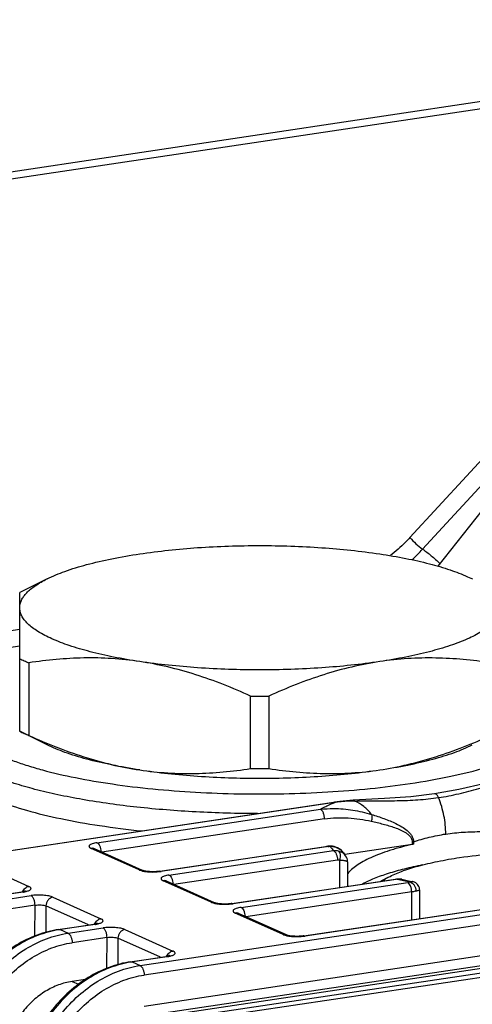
# Model space of a CAD drawing. Header units: millimetres. Extents: x 0 to 1189, y 0 to 841.
# Tile 14 of 27: x 424 to 452, y 328 to 389. Entities that reach past the tile are written whole.
import ezdxf

# ---------------------------------------------------------------- set-up
doc = ezdxf.new("R2010")
doc.units = ezdxf.units.MM
doc.header["$LTSCALE"] = 65.395
doc.layers.get('0').update_dxf_attribs({"linetype": 'CONTINUOUS'})

msp = doc.modelspace()

# ---------------------------------------------------------------- linework, layer by layer
at = {"color": 7, "linetype": 'CONTINUOUS'}
for p, q in [((340.442, 367.621), (486.823, 389.494)), ((340.442, 367.172), (487.573, 389.158)), ((456.689, 366.298), (448.276, 357.167)), ((449.065, 356.446), (457.477, 365.576)), ((455.881, 362.799), (450.018, 355.386)), ((451.878, 354.727), (452.175, 354.587)), ((425.6, 354.59), (423.887, 353.745)), ((423.887, 345.074), (423.887, 353.745)), ((411.609, 349.611), (423.887, 351.446)), ((411.894, 348.61), (423.887, 350.402)), ((424.459, 349.348), (424.459, 344.817)), ((438.315, 342.746), (438.316, 347.276)), ((439.459, 347.276), (439.459, 342.745)), ((425.599, 344.227), (423.887, 345.073)), ((417.337, 336.742), (443.564, 340.657)), ((443.638, 340.645), (417.411, 336.73)), ((428.717, 338.119), (442.686, 340.205)), ((442.936, 339.609), (429.018, 337.532)), ((448.418, 338.163), (448.418, 338.013)), ((448.497, 338.178), (448.497, 338.028)), ((431.351, 336.421), (428.351, 337.766)), ((428.556, 337.739), (428.553, 337.741)), ((431.556, 336.394), (428.556, 337.739)), ((431.66, 327.927), (496.612, 337.623)), ((432.643, 336.338), (443.061, 337.893)), ((443.135, 337.881), (432.717, 336.326)), ((433.217, 336.102), (443.494, 337.636)), ((448.418, 338.013), (444.2, 337.383)), ((496.862, 337.028), (431.91, 327.332)), ((432.16, 327.22), (497.112, 336.916)), ((443.744, 337.041), (433.518, 335.515)), ((443.884, 335.327), (443.885, 337.038)), ((444.215, 337.365), (444.215, 337.365)), ((444.384, 335.401), (444.385, 336.896)), ((421.461, 336.737), (424.461, 335.393)), ((432.66, 326.996), (497.612, 336.692)), ((433.41, 326.853), (498.362, 336.549)), ((435.851, 334.404), (432.851, 335.749)), ((433.056, 335.722), (433.053, 335.723)), ((436.056, 334.377), (433.056, 335.722)), ((437.143, 334.32), (447.42, 335.854)), ((447.494, 335.843), (437.217, 334.309)), ((437.717, 334.085), (448.135, 335.64)), ((446.93, 335.964), (446.457, 335.711)), ((447.766, 335.84), (447.732, 335.847)), ((447.732, 335.847), (447.74, 335.846)), ((447.766, 335.84), (447.766, 335.84)), ((421.837, 334.725), (424.021, 335.051)), ((424.095, 335.039), (421.911, 334.713)), ((448.385, 335.045), (438.018, 333.497)), ((448.384, 333.309), (448.385, 335.045)), ((448.884, 333.384), (448.885, 335.155)), ((422.411, 334.489), (424.595, 334.815)), ((425.961, 334.72), (428.961, 333.375)), ((431.411, 330.454), (457.638, 334.369)), ((441.643, 332.303), (455.612, 334.388)), ((455.686, 334.377), (441.717, 332.292)), ((424.845, 334.22), (422.661, 333.894)), ((424.829, 332.298), (424.845, 334.22)), ((425.528, 334.177), (425.515, 332.526)), ((428.189, 332.984), (425.528, 334.177)), ((457.888, 333.774), (431.661, 329.859)), ((440.351, 332.386), (437.351, 333.731)), ((437.556, 333.705), (437.553, 333.706)), ((440.556, 332.36), (437.556, 333.705)), ((426.337, 332.707), (428.521, 333.033)), ((428.595, 333.022), (426.411, 332.696)), ((426.411, 332.696), (426.911, 332.472)), ((426.911, 332.472), (429.095, 332.798)), ((430.461, 332.703), (433.461, 331.358)), ((429.345, 332.203), (427.161, 331.877)), ((429.329, 330.281), (429.345, 332.203)), ((430.028, 332.159), (430.015, 330.509)), ((432.689, 330.967), (430.028, 332.159)), ((430.837, 330.69), (433.021, 331.016)), ((433.095, 331.005), (430.911, 330.679)), ((430.911, 330.679), (431.411, 330.454)), ((427.983, 329.585), (427.16, 329.462)), ((427.16, 329.462), (427.554, 329.285))]:
    msp.add_line(p, q, dxfattribs=at)
for points in [[(454.909, 342.29), (452.975, 341.817), (451.325, 341.438), (449.813, 341.163)], [(449.813, 341.163), (448.336, 340.99), (446.68, 340.874), (444.719, 340.769)], [(444.719, 340.769), (444.306, 340.742), (443.899, 340.701), (443.564, 340.657)], [(444.168, 337.426), (444.119, 337.495), (444.036, 337.591), (443.947, 337.675), (443.853, 337.746), (443.754, 337.805), (443.652, 337.851), (443.549, 337.884), (443.444, 337.905), (443.339, 337.914), (443.276, 337.913)], [(444.385, 336.896), (444.382, 336.956), (444.368, 337.05), (444.343, 337.141), (444.305, 337.228), (444.257, 337.309), (444.215, 337.365)], [(432.643, 336.338), (432.611, 336.333), (432.529, 336.324), (432.441, 336.316), (432.35, 336.311), (432.257, 336.309), (432.164, 336.309), (432.074, 336.312), (431.989, 336.317), (431.91, 336.323), (431.837, 336.331), (431.772, 336.341), (431.715, 336.351), (431.666, 336.361), (431.625, 336.371), (431.593, 336.381), (431.57, 336.389), (431.557, 336.394), (431.556, 336.394)], [(448.885, 335.155), (448.885, 335.163), (448.878, 335.238), (448.862, 335.313), (448.834, 335.386), (448.797, 335.453), (448.75, 335.515), (448.695, 335.569), (448.633, 335.614), (448.563, 335.651), (448.489, 335.677), (448.454, 335.686)], [(424.257, 335.107), (424.259, 335.108), (424.257, 335.107), (424.246, 335.103), (424.226, 335.096), (424.195, 335.086), (424.155, 335.076), (424.106, 335.065), (424.047, 335.055), (424.021, 335.051)], [(437.143, 334.32), (437.111, 334.316), (437.029, 334.306), (436.941, 334.299), (436.85, 334.294), (436.757, 334.292), (436.664, 334.292), (436.574, 334.294), (436.489, 334.299), (436.41, 334.306), (436.337, 334.314), (436.272, 334.323), (436.215, 334.333), (436.166, 334.344), (436.125, 334.354), (436.093, 334.363), (436.07, 334.371), (436.057, 334.377), (436.056, 334.377)], [(428.757, 333.09), (428.759, 333.091), (428.757, 333.09), (428.746, 333.086), (428.726, 333.078), (428.695, 333.069), (428.655, 333.059), (428.606, 333.048), (428.547, 333.037), (428.521, 333.033)], [(441.643, 332.303), (441.611, 332.299), (441.529, 332.289), (441.441, 332.282), (441.35, 332.277), (441.257, 332.274), (441.164, 332.274), (441.074, 332.277), (440.989, 332.282), (440.91, 332.289), (440.837, 332.297), (440.772, 332.306), (440.715, 332.316), (440.666, 332.327), (440.625, 332.337), (440.593, 332.346), (440.57, 332.354), (440.557, 332.359), (440.556, 332.36)], [(433.257, 331.073), (433.259, 331.074), (433.257, 331.073), (433.246, 331.068), (433.226, 331.061), (433.195, 331.052), (433.155, 331.041), (433.106, 331.031), (433.047, 331.02), (433.021, 331.016)]]:
    msp.add_lwpolyline(points, dxfattribs=at)
for centre, radius, start, end in [((440.894, 363.969), 11.107, 312.52216, 317.36343), ((428.338, 358.789), 10.206, 244.1444, 245.86372), ((428.94, 360.139), 11.684, 245.88041, 247.45179), ((438.895, 412.941), 65.667, 269.49425, 270.49207), ((428.239, 354.046), 9.972, 244.1242, 245.88392), ((428.838, 355.374), 11.429, 245.86289, 247.46932), ((438.895, 408.41), 65.667, 269.49425, 270.49207), ((448.077, 329.613), 11.892, 111.91918, 112.23234), ((428.41, 337.417), 0.353, 65.73238, 70.1969), ((443.078, 337.777), 0.117, 96.73441, 98.4934), ((443.381, 336.066), 1.832, 92.56564, 93.24348), ((443.689, 336.925), 0.685, 39.91766, 42.82667), ((431.956, 338.108), 1.797, 256.81354, 257.95082), ((432.283, 339.277), 2.982, 276.33841, 277.00653), ((432.311, 339.054), 2.757, 276.99462, 278.47417), ((432.91, 335.4), 0.353, 65.73238, 70.1969), ((447.437, 335.739), 0.117, 96.1985, 98.49318), ((453.203, 359.446), 24.283, 256.40186, 258.27512), ((447.628, 335.266), 0.591, 79.05464, 79.83968), ((453.365, 359.206), 24.027, 256.52466, 258.20561), ((423.889, 336.682), 1.654, 283.16892, 283.81692), ((436.456, 336.091), 1.797, 256.81354, 257.95082), ((436.783, 337.26), 2.982, 276.33841, 277.00653), ((436.811, 337.036), 2.757, 276.99462, 278.47417), ((437.41, 333.383), 0.353, 65.73238, 70.1969), ((427.36, 326.334), 6.433, 98.49015, 99.11422), ((428.389, 334.664), 1.654, 283.16892, 283.81692), ((440.956, 334.074), 1.797, 256.81354, 257.95082), ((441.283, 335.242), 2.982, 276.33841, 277.00659), ((441.311, 335.019), 2.757, 276.99469, 278.47418), ((431.86, 324.316), 6.433, 98.49015, 99.11422), ((432.889, 332.647), 1.654, 283.16892, 283.81692)]:
    msp.add_arc(centre, radius, start, end, dxfattribs=at)
for points, knots in [([(448.276, 357.167), (448.181, 357.064), (447.796, 356.663), (447.378, 356.294), (447.05, 356.039)], [0, 0, 0, 0, 0.25233, 1, 1, 1, 1]), ([(448.276, 357.167), (448.392, 357.03), (448.644, 356.776), (448.919, 356.548), (449.065, 356.446)], [0, 0, 0, 0, 0.502431, 1, 1, 1, 1]), ([(431.388, 356.15), (432.587, 356.329), (435.084, 356.587), (438.888, 356.712), (442.691, 356.586), (445.188, 356.328), (446.388, 356.148)], [0, 0, 0, 0, 0.241819, 0.499996, 0.758175, 1, 1, 1, 1]), ([(425.6, 354.59), (425.96, 354.768), (426.772, 355.099), (428.123, 355.51), (429.686, 355.87), (430.801, 356.063), (431.388, 356.15)], [0, 0, 0, 0, 0.200388, 0.436106, 0.704061, 1, 1, 1, 1]), ([(446.388, 356.148), (446.933, 356.067), (447.975, 355.889), (449.445, 355.559), (450.736, 355.184), (451.522, 354.886), (451.878, 354.727)], [0, 0, 0, 0, 0.291168, 0.557199, 0.794416, 1, 1, 1, 1]), ([(449.065, 356.446), (449.249, 356.317), (449.621, 356.031), (449.974, 355.722), (450.153, 355.556)], [0, 0, 0, 0, 0.479127, 1, 1, 1, 1]), ([(423.888, 352.79), (423.888, 352.868), (423.907, 353.03), (423.992, 353.267), (424.132, 353.5), (424.325, 353.73), (424.57, 353.955), (424.987, 354.265), (425.344, 354.464), (425.6, 354.59)], [0, 0, 0, 0, 0.090498, 0.185404, 0.288504, 0.402673, 0.529898, 0.67146, 1, 1, 1, 1]), ([(425.897, 350.849), (425.599, 350.983), (425.181, 351.195), (424.691, 351.528), (424.403, 351.77), (424.176, 352.018), (424.011, 352.271), (423.91, 352.528), (423.888, 352.704), (423.888, 352.79)], [0, 0, 0, 0, 0.334402, 0.477575, 0.605367, 0.718981, 0.820412, 0.912694, 1, 1, 1, 1]), ([(453.888, 352.786), (453.888, 352.701), (453.865, 352.525), (453.764, 352.267), (453.599, 352.014), (453.372, 351.767), (453.084, 351.524), (452.594, 351.191), (451.828, 350.802), (450.736, 350.389), (449.445, 350.014), (447.975, 349.685), (446.933, 349.507), (446.388, 349.426)], [0, 0, 0, 0, 0.029695, 0.061082, 0.095578, 0.134218, 0.177681, 0.226374, 0.340106, 0.475767, 0.632304, 0.807857, 1, 1, 1, 1]), ([(431.388, 349.428), (430.842, 349.509), (429.8, 349.687), (428.33, 350.017), (427.039, 350.392), (426.253, 350.69), (425.897, 350.849)], [0, 0, 0, 0, 0.291168, 0.557199, 0.794416, 1, 1, 1, 1]), ([(431.388, 349.428), (430.806, 349.515), (429.642, 349.638), (427.323, 349.688), (425.594, 349.522), (424.459, 349.348)], [0, 0, 0, 0, 0.253649, 0.504512, 1, 1, 1, 1]), ([(446.388, 349.426), (445.188, 349.247), (442.691, 348.989), (438.888, 348.864), (435.084, 348.99), (432.587, 349.248), (431.388, 349.428)], [0, 0, 0, 0, 0.241819, 0.499996, 0.758175, 1, 1, 1, 1]), ([(438.316, 347.276), (437.198, 347.782), (435.492, 348.46), (433.154, 349.111), (431.976, 349.34), (431.388, 349.428)], [0, 0, 0, 0, 0.505845, 0.754525, 1, 1, 1, 1]), ([(446.388, 349.426), (445.799, 349.338), (444.621, 349.11), (442.283, 348.459), (440.577, 347.782), (439.459, 347.276)], [0, 0, 0, 0, 0.245474, 0.494154, 1, 1, 1, 1]), ([(453.316, 349.345), (452.181, 349.519), (450.452, 349.685), (448.133, 349.636), (446.969, 349.513), (446.388, 349.426)], [0, 0, 0, 0, 0.495487, 0.74635, 1, 1, 1, 1]), ([(420.774, 347.332), (420.658, 347.224), (420.452, 347.006), (420.221, 346.647), (420.093, 346.278), (420.075, 345.905), (420.166, 345.534), (420.363, 345.171), (420.66, 344.818), (421.054, 344.474), (421.544, 344.139), (422.127, 343.815), (422.801, 343.502), (423.562, 343.203), (424.405, 342.919), (425.677, 342.551), (427.443, 342.146), (429.745, 341.757), (432.245, 341.458), (434.89, 341.256), (437.621, 341.155), (440.38, 341.159), (443.106, 341.267), (445.741, 341.477), (447.456, 341.688), (448.287, 341.812)], [0, 0, 0, 0, 0.01526, 0.028685, 0.040801, 0.052346, 0.064179, 0.077094, 0.09169, 0.108358, 0.127321, 0.148692, 0.172502, 0.198731, 0.227315, 0.258162, 0.326133, 0.401474, 0.482759, 0.568388, 0.656638, 0.74572, 0.83382, 0.919151, 1, 1, 1, 1]), ([(448.287, 341.812), (449.139, 341.94), (450.739, 342.221), (452.649, 342.69), (453.994, 343.12), (454.861, 343.449), (455.621, 343.796), (456.269, 344.157), (456.801, 344.531), (457.215, 344.917), (457.508, 345.315), (457.674, 345.726), (457.703, 346.146), (457.593, 346.563), (457.353, 346.966), (457.128, 347.208), (457, 347.327)], [0, 0, 0, 0, 0.209915, 0.395853, 0.478591, 0.553988, 0.621801, 0.681939, 0.734525, 0.78, 0.819285, 0.854006, 0.886624, 0.920124, 0.957257, 1, 1, 1, 1]), ([(438.749, 339.937), (437.467, 339.94), (434.951, 340.007), (431.3, 340.295), (428.42, 340.689), (426.299, 341.097), (424.873, 341.431), (423.58, 341.799), (422.432, 342.198), (421.44, 342.623), (420.61, 343.071), (419.951, 343.538), (419.465, 344.023), (419.203, 344.46), (419.103, 344.808), (419.087, 344.979), (419.087, 345.063)], [0, 0, 0, 0, 0.181631, 0.35659, 0.518748, 0.593288, 0.662636, 0.726265, 0.783742, 0.834758, 0.879166, 0.917063, 0.948927, 0.975862, 0.988124, 1, 1, 1, 1]), ([(424.459, 344.817), (425.576, 344.311), (427.282, 343.634), (429.62, 342.982), (430.798, 342.754), (431.387, 342.666)], [0, 0, 0, 0, 0.505845, 0.754525, 1, 1, 1, 1]), ([(446.387, 342.664), (446.975, 342.752), (448.153, 342.98), (450.491, 343.631), (452.197, 344.308), (453.315, 344.814)], [0, 0, 0, 0, 0.245474, 0.494154, 1, 1, 1, 1]), ([(431.387, 342.666), (430.8, 342.754), (429.685, 342.946), (428.122, 343.307), (426.771, 343.718), (425.959, 344.049), (425.599, 344.227)], [0, 0, 0, 0, 0.295941, 0.563897, 0.799615, 1, 1, 1, 1]), ([(446.387, 342.664), (446.973, 342.752), (448.088, 342.944), (449.651, 343.304), (451.002, 343.715), (451.814, 344.046), (452.174, 344.224)], [0, 0, 0, 0, 0.295939, 0.563894, 0.799612, 1, 1, 1, 1]), ([(419.086, 343.614), (419.086, 343.486), (419.126, 343.219), (419.299, 342.832), (419.581, 342.455), (419.966, 342.087), (420.455, 341.729), (421.043, 341.382), (421.728, 341.047), (422.815, 340.6), (424.396, 340.095), (426.533, 339.585), (428.94, 339.161), (430.634, 338.949), (431.517, 338.857)], [0, 0, 0, 0, 0.027607, 0.057218, 0.090438, 0.128352, 0.171609, 0.220548, 0.275297, 0.335838, 0.473684, 0.632258, 0.808815, 1, 1, 1, 1]), ([(431.387, 342.666), (431.968, 342.579), (433.132, 342.455), (435.451, 342.406), (437.18, 342.571), (438.315, 342.746)], [0, 0, 0, 0, 0.253649, 0.504512, 1, 1, 1, 1]), ([(431.387, 342.666), (431.972, 342.578), (433.175, 342.426), (435.674, 342.208), (438.887, 342.102), (442.099, 342.208), (444.598, 342.425), (445.802, 342.577), (446.387, 342.664)], [0, 0, 0, 0, 0.117897, 0.241849, 0.500004, 0.758157, 0.882106, 1, 1, 1, 1]), ([(439.459, 342.745), (440.593, 342.571), (442.322, 342.405), (444.641, 342.454), (445.805, 342.577), (446.387, 342.664)], [0, 0, 0, 0, 0.495487, 0.74635, 1, 1, 1, 1]), ([(450.062, 340.935), (450.487, 340.998), (451.334, 341.165), (452.582, 341.5), (453.815, 341.873), (454.634, 342.125), (455.042, 342.249)], [0, 0, 0, 0, 0.250454, 0.501508, 0.751933, 1, 1, 1, 1]), ([(450.062, 340.935), (450.049, 340.965), (450.019, 341.024), (449.963, 341.1), (449.894, 341.155), (449.838, 341.167), (449.813, 341.163)], [0, 0, 0, 0, 0.275707, 0.546478, 0.789458, 1, 1, 1, 1]), ([(443.578, 340.621), (443.497, 340.588), (443.195, 340.461), (442.898, 340.319), (442.686, 340.205)], [0, 0, 0, 0, 0.265173, 1, 1, 1, 1]), ([(443.638, 340.645), (443.632, 340.648), (443.609, 340.657), (443.583, 340.66), (443.564, 340.657)], [0, 0, 0, 0, 0.257375, 1, 1, 1, 1]), ([(444.832, 340.724), (444.733, 340.723), (444.334, 340.712), (443.935, 340.682), (443.638, 340.645)], [0, 0, 0, 0, 0.248663, 1, 1, 1, 1]), ([(444.832, 340.724), (444.816, 340.738), (444.781, 340.762), (444.739, 340.77), (444.719, 340.769)], [0, 0, 0, 0, 0.502915, 1, 1, 1, 1]), ([(444.832, 340.724), (445.276, 340.729), (446.158, 340.732), (447.474, 340.739), (448.776, 340.783), (449.636, 340.871), (450.062, 340.935)], [0, 0, 0, 0, 0.25436, 0.505396, 0.75356, 1, 1, 1, 1]), ([(445.872, 339.891), (445.728, 340.069), (445.411, 340.39), (445.029, 340.633), (444.832, 340.724)], [0, 0, 0, 0, 0.514426, 1, 1, 1, 1]), ([(450.511, 338.664), (450.511, 339.046), (450.453, 339.63), (450.27, 340.385), (450.138, 340.757), (450.062, 340.935)], [0, 0, 0, 0, 0.492589, 0.751016, 1, 1, 1, 1]), ([(442.686, 340.205), (442.957, 340.237), (443.634, 340.276), (444.708, 340.186), (445.491, 340.005), (445.872, 339.891)], [0, 0, 0, 0, 0.254082, 0.629512, 1, 1, 1, 1]), ([(442.936, 339.609), (442.936, 339.672), (442.924, 339.8), (442.88, 339.952), (442.826, 340.062), (442.773, 340.142), (442.722, 340.188), (442.686, 340.205)], [0, 0, 0, 0, 0.277967, 0.571213, 0.705203, 0.822889, 1, 1, 1, 1]), ([(445.872, 339.891), (445.893, 339.823), (445.906, 339.677), (445.882, 339.533), (445.862, 339.463)], [0, 0, 0, 0, 0.4907, 1, 1, 1, 1]), ([(445.872, 339.891), (446.004, 339.85), (446.265, 339.765), (446.652, 339.629), (447.033, 339.48), (447.405, 339.314), (447.764, 339.124), (448.045, 338.934), (448.245, 338.75), (448.376, 338.588), (448.473, 338.396), (448.496, 338.251), (448.497, 338.178)], [0, 0, 0, 0, 0.125422, 0.250199, 0.374383, 0.498003, 0.621166, 0.744203, 0.806101, 0.868748, 0.932995, 1, 1, 1, 1]), ([(442.936, 339.609), (443.424, 339.682), (444.413, 339.713), (445.387, 339.57), (445.862, 339.463)], [0, 0, 0, 0, 0.503243, 1, 1, 1, 1]), ([(445.862, 339.463), (445.985, 339.435), (446.231, 339.378), (446.598, 339.286), (446.961, 339.184), (447.318, 339.067), (447.609, 338.953), (447.833, 338.846), (447.995, 338.755), (448.148, 338.649), (448.285, 338.521), (448.391, 338.359), (448.418, 338.229), (448.418, 338.163)], [0, 0, 0, 0, 0.12578, 0.251255, 0.376377, 0.501062, 0.625191, 0.687044, 0.748704, 0.810266, 0.871951, 0.934565, 1, 1, 1, 1]), ([(448.497, 338.178), (448.818, 338.283), (449.482, 338.477), (450.162, 338.611), (450.511, 338.664)], [0, 0, 0, 0, 0.488479, 1, 1, 1, 1]), ([(450.511, 338.664), (450.876, 338.718), (451.628, 338.793), (452.382, 338.812), (452.766, 338.815)], [0, 0, 0, 0, 0.489521, 1, 1, 1, 1]), ([(428.717, 338.119), (428.664, 338.111), (428.565, 338.093), (428.432, 338.058), (428.327, 338.017), (428.255, 337.972), (428.219, 337.924), (428.216, 337.886), (428.225, 337.86), (428.244, 337.834), (428.284, 337.799), (428.323, 337.779), (428.351, 337.766)], [0, 0, 0, 0, 0.210893, 0.39181, 0.537729, 0.64678, 0.724039, 0.757145, 0.791693, 0.831439, 0.87876, 1, 1, 1, 1]), ([(428.717, 338.119), (428.751, 338.104), (428.821, 338.041), (428.897, 337.907), (428.949, 337.738), (428.965, 337.616), (428.967, 337.555)], [0, 0, 0, 0, 0.175942, 0.423315, 0.715518, 1, 1, 1, 1]), ([(448.497, 338.178), (448.491, 338.176), (448.464, 338.171), (448.438, 338.166), (448.418, 338.163)], [0, 0, 0, 0, 0.241147, 1, 1, 1, 1]), ([(428.53, 337.749), (428.515, 337.755), (428.457, 337.771), (428.395, 337.773), (428.351, 337.766)], [0, 0, 0, 0, 0.257841, 1, 1, 1, 1]), ([(443.276, 337.913), (443.258, 337.912), (443.186, 337.908), (443.114, 337.901), (443.061, 337.893)], [0, 0, 0, 0, 0.255813, 1, 1, 1, 1]), ([(443.135, 337.881), (443.129, 337.884), (443.107, 337.892), (443.082, 337.895), (443.064, 337.893)], [0, 0, 0, 0, 0.265073, 1, 1, 1, 1]), ([(443.135, 337.881), (443.146, 337.883), (443.193, 337.889), (443.241, 337.893), (443.277, 337.896)], [0, 0, 0, 0, 0.238993, 1, 1, 1, 1]), ([(443.276, 337.913), (443.278, 337.913), (443.288, 337.911), (443.295, 337.903), (443.299, 337.897)], [0, 0, 0, 0, 0.195177, 1, 1, 1, 1]), ([(443.299, 337.897), (443.384, 337.9), (443.557, 337.882), (443.799, 337.786), (444.009, 337.631), (444.121, 337.498), (444.168, 337.426)], [0, 0, 0, 0, 0.248525, 0.49863, 0.749389, 1, 1, 1, 1]), ([(443.299, 337.897), (443.312, 337.874), (443.371, 337.783), (443.439, 337.698), (443.494, 337.636)], [0, 0, 0, 0, 0.238325, 1, 1, 1, 1]), ([(443.494, 337.636), (443.519, 337.639), (443.616, 337.645), (443.715, 337.635), (443.786, 337.618)], [0, 0, 0, 0, 0.253073, 1, 1, 1, 1]), ([(443.494, 337.636), (443.532, 337.619), (443.604, 337.55), (443.68, 337.41), (443.731, 337.234), (443.744, 337.106), (443.744, 337.041)], [0, 0, 0, 0, 0.18569, 0.428388, 0.710187, 1, 1, 1, 1]), ([(443.786, 337.618), (443.818, 337.597), (443.874, 337.524), (443.914, 337.383), (443.92, 337.215), (443.9, 337.097), (443.885, 337.038)], [0, 0, 0, 0, 0.187491, 0.424293, 0.702765, 1, 1, 1, 1]), ([(443.786, 337.618), (443.865, 337.599), (444.014, 337.544), (444.14, 337.446), (444.192, 337.391)], [0, 0, 0, 0, 0.520494, 1, 1, 1, 1]), ([(444.215, 337.365), (444.21, 337.371), (444.194, 337.39), (444.179, 337.411), (444.168, 337.426)], [0, 0, 0, 0, 0.286499, 1, 1, 1, 1]), ([(448.419, 338.013), (448.172, 337.956), (447.81, 337.862), (447.337, 337.731), (446.9, 337.598), (446.396, 337.425), (445.846, 337.201), (445.367, 336.966), (444.963, 336.722), (444.635, 336.47), (444.457, 336.285), (444.384, 336.191)], [0, 0, 0, 0, 0.169109, 0.250053, 0.327841, 0.47349, 0.605819, 0.724432, 0.829301, 0.920816, 1, 1, 1, 1]), ([(448.497, 338.028), (448.491, 338.026), (448.464, 338.02), (448.438, 338.016), (448.418, 338.013)], [0, 0, 0, 0, 0.237992, 1, 1, 1, 1]), ([(451.38, 337.195), (452.067, 337.297), (453.493, 337.46), (455.679, 337.587), (457.916, 337.602), (460.11, 337.505), (462.167, 337.299), (463.753, 337.037), (464.884, 336.773), (465.616, 336.563), (466.255, 336.335), (466.642, 336.16), (466.817, 336.069)], [0, 0, 0, 0, 0.133171, 0.275003, 0.419889, 0.562069, 0.695917, 0.816248, 0.869938, 0.918678, 0.96211, 1, 1, 1, 1]), ([(443.744, 337.041), (443.756, 337.043), (443.802, 337.048), (443.85, 337.045), (443.885, 337.038)], [0, 0, 0, 0, 0.254299, 1, 1, 1, 1]), ([(443.885, 337.038), (443.956, 337.036), (444.057, 337.03), (444.182, 337.011), (444.253, 336.995), (444.31, 336.975), (444.351, 336.952), (444.378, 336.927), (444.385, 336.905), (444.385, 336.896)], [0, 0, 0, 0, 0.395185, 0.556257, 0.691134, 0.799932, 0.884212, 0.947966, 1, 1, 1, 1]), ([(446.93, 335.964), (447.195, 336.106), (447.805, 336.368), (448.836, 336.691), (450.049, 336.975), (450.92, 337.126), (451.38, 337.195)], [0, 0, 0, 0, 0.194342, 0.428337, 0.698544, 1, 1, 1, 1]), ([(431.351, 336.421), (431.385, 336.426), (431.455, 336.428), (431.523, 336.409), (431.556, 336.394)], [0, 0, 0, 0, 0.48961, 1, 1, 1, 1]), ([(431.351, 336.421), (431.365, 336.415), (431.428, 336.389), (431.494, 336.371), (431.546, 336.359)], [0, 0, 0, 0, 0.219086, 1, 1, 1, 1]), ([(431.581, 336.351), (431.657, 336.334), (431.822, 336.309), (432.166, 336.285), (432.434, 336.293), (432.612, 336.313)], [0, 0, 0, 0, 0.227332, 0.481622, 1, 1, 1, 1]), ([(432.643, 336.338), (432.662, 336.34), (432.688, 336.338), (432.711, 336.329), (432.717, 336.326)], [0, 0, 0, 0, 0.74413, 1, 1, 1, 1]), ([(449.049, 336.734), (448.669, 336.658), (447.949, 336.498), (446.941, 336.216), (446.073, 335.907), (445.552, 335.668), (445.32, 335.542)], [0, 0, 0, 0, 0.296256, 0.563335, 0.798514, 1, 1, 1, 1]), ([(433.217, 336.102), (433.164, 336.094), (433.065, 336.076), (432.932, 336.041), (432.827, 335.999), (432.755, 335.954), (432.719, 335.907), (432.716, 335.869), (432.725, 335.842), (432.744, 335.817), (432.784, 335.782), (432.823, 335.761), (432.851, 335.749)], [0, 0, 0, 0, 0.210893, 0.39181, 0.537729, 0.64678, 0.724039, 0.757145, 0.791693, 0.831439, 0.87876, 1, 1, 1, 1]), ([(433.03, 335.732), (433.015, 335.737), (432.957, 335.754), (432.895, 335.755), (432.851, 335.749)], [0, 0, 0, 0, 0.257841, 1, 1, 1, 1]), ([(433.217, 336.102), (433.251, 336.087), (433.321, 336.024), (433.397, 335.89), (433.449, 335.721), (433.465, 335.598), (433.467, 335.538)], [0, 0, 0, 0, 0.175942, 0.423315, 0.715518, 1, 1, 1, 1]), ([(446.534, 335.724), (446.564, 335.744), (446.692, 335.83), (446.826, 335.908), (446.93, 335.964)], [0, 0, 0, 0, 0.235547, 1, 1, 1, 1]), ([(447.42, 335.854), (447.446, 335.858), (447.55, 335.869), (447.656, 335.863), (447.732, 335.847)], [0, 0, 0, 0, 0.251039, 1, 1, 1, 1]), ([(447.425, 335.855), (447.43, 335.856), (447.454, 335.857), (447.478, 335.85), (447.494, 335.843)], [0, 0, 0, 0, 0.240442, 1, 1, 1, 1]), ([(447.732, 335.847), (447.713, 335.85), (447.634, 335.861), (447.553, 335.855), (447.494, 335.843)], [0, 0, 0, 0, 0.24588, 1, 1, 1, 1]), ([(448.268, 335.669), (448.259, 335.666), (448.215, 335.653), (448.17, 335.645), (448.135, 335.64)], [0, 0, 0, 0, 0.224571, 1, 1, 1, 1]), ([(448.385, 335.045), (448.385, 335.109), (448.372, 335.237), (448.32, 335.413), (448.245, 335.554), (448.173, 335.623), (448.135, 335.64)], [0, 0, 0, 0, 0.289813, 0.571612, 0.81431, 1, 1, 1, 1]), ([(448.454, 335.686), (448.44, 335.689), (448.378, 335.696), (448.315, 335.683), (448.268, 335.669)], [0, 0, 0, 0, 0.220512, 1, 1, 1, 1]), ([(448.268, 335.669), (448.321, 335.657), (448.427, 335.605), (448.55, 335.471), (448.632, 335.297), (448.652, 335.167), (448.652, 335.103)], [0, 0, 0, 0, 0.221998, 0.470157, 0.735154, 1, 1, 1, 1]), ([(424.095, 335.039), (424.089, 335.042), (424.065, 335.051), (424.039, 335.053), (424.021, 335.051)], [0, 0, 0, 0, 0.25587, 1, 1, 1, 1]), ([(424.07, 335.059), (424.105, 335.147), (424.211, 335.298), (424.379, 335.38), (424.461, 335.393)], [0, 0, 0, 0, 0.534397, 1, 1, 1, 1]), ([(424.095, 335.039), (424.11, 335.041), (424.167, 335.05), (424.224, 335.062), (424.266, 335.071)], [0, 0, 0, 0, 0.262714, 1, 1, 1, 1]), ([(424.284, 335.076), (424.321, 335.085), (424.389, 335.104), (424.478, 335.139), (424.543, 335.178), (424.586, 335.22), (424.6, 335.271), (424.577, 335.319), (424.528, 335.359), (424.485, 335.381), (424.461, 335.393)], [0, 0, 0, 0, 0.200403, 0.366845, 0.497658, 0.59547, 0.672241, 0.752858, 0.859238, 1, 1, 1, 1]), ([(448.652, 335.103), (448.633, 335.097), (448.545, 335.072), (448.455, 335.055), (448.385, 335.045)], [0, 0, 0, 0, 0.224575, 1, 1, 1, 1]), ([(448.652, 335.103), (448.686, 335.113), (448.743, 335.131), (448.81, 335.149), (448.849, 335.157), (448.866, 335.159), (448.876, 335.159), (448.881, 335.159), (448.885, 335.157), (448.885, 335.155)], [0, 0, 0, 0, 0.436038, 0.749734, 0.858219, 0.934409, 0.960706, 0.97958, 1, 1, 1, 1]), ([(425.961, 334.72), (425.924, 334.737), (425.839, 334.766), (425.637, 334.813), (425.342, 334.848), (424.97, 334.854), (424.717, 334.833), (424.595, 334.815)], [0, 0, 0, 0, 0.087868, 0.194418, 0.44975, 0.731578, 1, 1, 1, 1]), ([(424.845, 334.22), (424.845, 334.282), (424.832, 334.41), (424.789, 334.563), (424.735, 334.673), (424.682, 334.752), (424.631, 334.799), (424.595, 334.815)], [0, 0, 0, 0, 0.277966, 0.571213, 0.705203, 0.822889, 1, 1, 1, 1]), ([(425.961, 334.72), (425.905, 334.712), (425.82, 334.68), (425.722, 334.608), (425.63, 334.512), (425.551, 334.367), (425.528, 334.238), (425.528, 334.177)], [0, 0, 0, 0, 0.225388, 0.352771, 0.486173, 0.754738, 1, 1, 1, 1]), ([(435.851, 334.404), (435.885, 334.409), (435.955, 334.41), (436.023, 334.392), (436.056, 334.377)], [0, 0, 0, 0, 0.48961, 1, 1, 1, 1]), ([(435.851, 334.404), (435.865, 334.398), (435.928, 334.372), (435.994, 334.354), (436.046, 334.341)], [0, 0, 0, 0, 0.219086, 1, 1, 1, 1]), ([(424.845, 334.22), (424.906, 334.23), (425.032, 334.241), (425.218, 334.239), (425.386, 334.22), (425.487, 334.195), (425.528, 334.177)], [0, 0, 0, 0, 0.268754, 0.550666, 0.805926, 1, 1, 1, 1]), ([(436.081, 334.334), (436.157, 334.317), (436.322, 334.292), (436.666, 334.268), (436.934, 334.276), (437.112, 334.295)], [0, 0, 0, 0, 0.227332, 0.481622, 1, 1, 1, 1]), ([(437.143, 334.32), (437.162, 334.323), (437.188, 334.321), (437.211, 334.312), (437.217, 334.309)], [0, 0, 0, 0, 0.74413, 1, 1, 1, 1]), ([(437.717, 334.085), (437.664, 334.077), (437.565, 334.059), (437.432, 334.023), (437.327, 333.982), (437.255, 333.937), (437.219, 333.89), (437.216, 333.852), (437.225, 333.825), (437.244, 333.8), (437.284, 333.764), (437.323, 333.744), (437.351, 333.731)], [0, 0, 0, 0, 0.210893, 0.39181, 0.537729, 0.64678, 0.724039, 0.757145, 0.791693, 0.831439, 0.87876, 1, 1, 1, 1]), ([(437.53, 333.715), (437.515, 333.72), (437.457, 333.737), (437.395, 333.738), (437.351, 333.731)], [0, 0, 0, 0, 0.257841, 1, 1, 1, 1]), ([(437.717, 334.085), (437.751, 334.069), (437.821, 334.007), (437.897, 333.873), (437.949, 333.704), (437.965, 333.581), (437.967, 333.52)], [0, 0, 0, 0, 0.175942, 0.423315, 0.715518, 1, 1, 1, 1]), ([(428.57, 333.042), (428.605, 333.129), (428.711, 333.281), (428.879, 333.363), (428.961, 333.375)], [0, 0, 0, 0, 0.534397, 1, 1, 1, 1]), ([(428.784, 333.058), (428.821, 333.068), (428.889, 333.087), (428.978, 333.122), (429.043, 333.161), (429.086, 333.203), (429.1, 333.253), (429.077, 333.302), (429.028, 333.342), (428.985, 333.364), (428.961, 333.375)], [0, 0, 0, 0, 0.200403, 0.366845, 0.497658, 0.59547, 0.672241, 0.752858, 0.859238, 1, 1, 1, 1]), ([(426.337, 332.707), (425.873, 332.638), (424.945, 332.395), (423.638, 331.754), (422.439, 330.859), (421.393, 329.745), (420.537, 328.453), (419.9, 327.032), (419.506, 325.533), (419.415, 324.507), (419.415, 323.999)], [0, 0, 0, 0, 0.116708, 0.236945, 0.360648, 0.487242, 0.615744, 0.744911, 0.87341, 1, 1, 1, 1]), ([(426.342, 332.685), (425.884, 332.612), (424.967, 332.361), (423.674, 331.712), (422.486, 330.81), (421.448, 329.69), (420.597, 328.393), (419.964, 326.968), (419.572, 325.468), (419.482, 324.442), (419.482, 323.934)], [0, 0, 0, 0, 0.115615, 0.235321, 0.358956, 0.485807, 0.614744, 0.744385, 0.873263, 1, 1, 1, 1]), ([(426.337, 332.707), (426.343, 332.708), (426.368, 332.71), (426.393, 332.704), (426.411, 332.696)], [0, 0, 0, 0, 0.240748, 1, 1, 1, 1]), ([(428.595, 333.022), (428.589, 333.024), (428.565, 333.033), (428.539, 333.036), (428.521, 333.033)], [0, 0, 0, 0, 0.25587, 1, 1, 1, 1]), ([(428.595, 333.022), (428.61, 333.024), (428.667, 333.033), (428.724, 333.044), (428.766, 333.054)], [0, 0, 0, 0, 0.262714, 1, 1, 1, 1]), ([(430.461, 332.703), (430.424, 332.719), (430.339, 332.749), (430.137, 332.796), (429.842, 332.83), (429.47, 332.836), (429.217, 332.816), (429.095, 332.798)], [0, 0, 0, 0, 0.087868, 0.194418, 0.44975, 0.731578, 1, 1, 1, 1]), ([(429.345, 332.203), (429.345, 332.265), (429.332, 332.393), (429.289, 332.546), (429.235, 332.655), (429.182, 332.735), (429.131, 332.781), (429.095, 332.798)], [0, 0, 0, 0, 0.277966, 0.571213, 0.705203, 0.822889, 1, 1, 1, 1]), ([(430.461, 332.703), (430.405, 332.695), (430.32, 332.663), (430.222, 332.591), (430.13, 332.494), (430.051, 332.349), (430.028, 332.221), (430.028, 332.159)], [0, 0, 0, 0, 0.225388, 0.352771, 0.486173, 0.754738, 1, 1, 1, 1]), ([(419.982, 323.71), (419.982, 324.221), (420.074, 325.254), (420.47, 326.763), (421.111, 328.195), (421.972, 329.497), (423.022, 330.619), (424.222, 331.518), (425.526, 332.16), (426.45, 332.403), (426.911, 332.472)], [0, 0, 0, 0, 0.126819, 0.255786, 0.385502, 0.514482, 0.641328, 0.764905, 0.884509, 1, 1, 1, 1]), ([(426.911, 332.472), (426.949, 332.455), (427.021, 332.386), (427.097, 332.245), (427.148, 332.069), (427.161, 331.941), (427.161, 331.877)], [0, 0, 0, 0, 0.18569, 0.428388, 0.710187, 1, 1, 1, 1]), ([(429.345, 332.203), (429.406, 332.212), (429.532, 332.224), (429.718, 332.222), (429.886, 332.203), (429.987, 332.178), (430.028, 332.159)], [0, 0, 0, 0, 0.268754, 0.550666, 0.805926, 1, 1, 1, 1]), ([(440.351, 332.386), (440.385, 332.391), (440.455, 332.393), (440.523, 332.374), (440.556, 332.36)], [0, 0, 0, 0, 0.48961, 1, 1, 1, 1]), ([(440.351, 332.386), (440.365, 332.38), (440.428, 332.355), (440.494, 332.336), (440.546, 332.324)], [0, 0, 0, 0, 0.219086, 1, 1, 1, 1]), ([(440.581, 332.316), (440.657, 332.3), (440.822, 332.275), (441.166, 332.25), (441.434, 332.258), (441.612, 332.278)], [0, 0, 0, 0, 0.227332, 0.481622, 1, 1, 1, 1]), ([(441.643, 332.303), (441.662, 332.306), (441.688, 332.303), (441.711, 332.294), (441.717, 332.292)], [0, 0, 0, 0, 0.74413, 1, 1, 1, 1]), ([(420.665, 323.663), (420.665, 324.142), (420.751, 325.11), (421.122, 326.525), (421.723, 327.868), (422.531, 329.088), (423.515, 330.14), (424.64, 330.983), (425.863, 331.585), (426.729, 331.812), (427.161, 331.877)], [0, 0, 0, 0, 0.126819, 0.255785, 0.385502, 0.514482, 0.641328, 0.764906, 0.88451, 1, 1, 1, 1]), ([(433.07, 331.024), (433.105, 331.112), (433.211, 331.264), (433.379, 331.346), (433.461, 331.358)], [0, 0, 0, 0, 0.534397, 1, 1, 1, 1]), ([(433.284, 331.041), (433.321, 331.05), (433.389, 331.069), (433.478, 331.105), (433.543, 331.143), (433.586, 331.185), (433.6, 331.236), (433.577, 331.284), (433.528, 331.325), (433.485, 331.347), (433.461, 331.358)], [0, 0, 0, 0, 0.200403, 0.366845, 0.497658, 0.59547, 0.672241, 0.752858, 0.859238, 1, 1, 1, 1]), ([(430.837, 330.69), (430.373, 330.621), (429.445, 330.378), (428.138, 329.737), (426.939, 328.842), (425.893, 327.727), (425.037, 326.436), (424.4, 325.014), (424.006, 323.516), (423.915, 322.49), (423.915, 321.982)], [0, 0, 0, 0, 0.116708, 0.236945, 0.360648, 0.487242, 0.615744, 0.744911, 0.87341, 1, 1, 1, 1]), ([(430.842, 330.668), (430.384, 330.594), (429.467, 330.344), (428.174, 329.695), (426.986, 328.793), (425.948, 327.673), (425.097, 326.376), (424.464, 324.951), (424.072, 323.451), (423.982, 322.425), (423.982, 321.917)], [0, 0, 0, 0, 0.115615, 0.235321, 0.358956, 0.485807, 0.614744, 0.744385, 0.873263, 1, 1, 1, 1]), ([(430.837, 330.69), (430.843, 330.691), (430.868, 330.693), (430.893, 330.686), (430.911, 330.679)], [0, 0, 0, 0, 0.240748, 1, 1, 1, 1]), ([(433.095, 331.005), (433.089, 331.007), (433.065, 331.016), (433.039, 331.019), (433.021, 331.016)], [0, 0, 0, 0, 0.25587, 1, 1, 1, 1]), ([(433.095, 331.005), (433.11, 331.007), (433.167, 331.016), (433.224, 331.027), (433.266, 331.037)], [0, 0, 0, 0, 0.262714, 1, 1, 1, 1]), ([(424.482, 321.693), (424.482, 322.204), (424.574, 323.236), (424.97, 324.746), (425.611, 326.178), (426.472, 327.48), (427.522, 328.602), (428.722, 329.501), (430.026, 330.143), (430.95, 330.386), (431.411, 330.454)], [0, 0, 0, 0, 0.126819, 0.255786, 0.385502, 0.514482, 0.641328, 0.764905, 0.884509, 1, 1, 1, 1]), ([(431.411, 330.454), (431.449, 330.437), (431.521, 330.369), (431.597, 330.228), (431.648, 330.052), (431.661, 329.924), (431.661, 329.859)], [0, 0, 0, 0, 0.18569, 0.428388, 0.710187, 1, 1, 1, 1]), ([(427.16, 329.462), (426.873, 329.419), (426.295, 329.267), (425.48, 328.866), (424.73, 328.304), (423.851, 327.365), (423.062, 325.927), (422.83, 324.628), (422.83, 323.986)], [0, 0, 0, 0, 0.115697, 0.235516, 0.359314, 0.486387, 0.744667, 1, 1, 1, 1]), ([(425.165, 321.645), (425.165, 322.124), (425.251, 323.093), (425.622, 324.507), (426.223, 325.85), (427.031, 327.071), (428.015, 328.122), (429.14, 328.966), (430.363, 329.567), (431.229, 329.795), (431.661, 329.859)], [0, 0, 0, 0, 0.126819, 0.255785, 0.385502, 0.514482, 0.641328, 0.764906, 0.88451, 1, 1, 1, 1])]:
    msp.add_open_spline(points, degree=3, knots=knots, dxfattribs=at)

doc.saveas('drawing.dxf')
